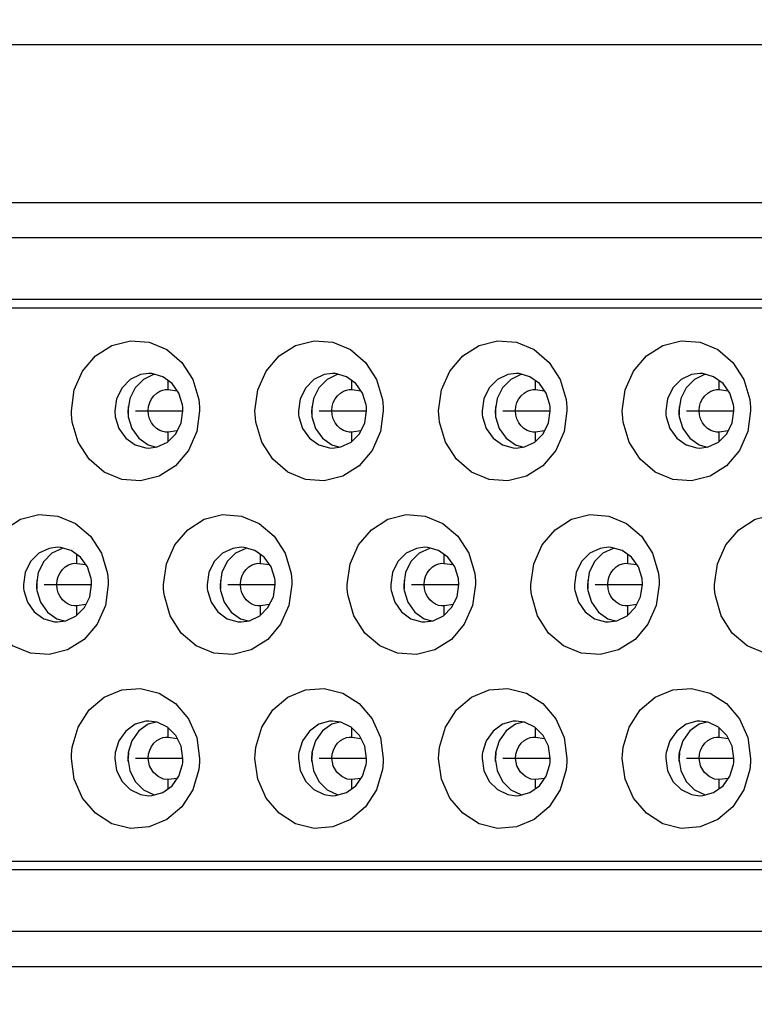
# Model space of a CAD drawing. Extents: x 0 to 594, y 0 to 420.
# Tile 24 of 71: x 132.55 to 134.23, y 340.38 to 342.62. Entities that reach past the tile are written whole.
import ezdxf

# ---------------------------------------------------------------- set-up
doc = ezdxf.new("R2010")
doc.units = 0
doc.header["$LTSCALE"] = 32.67
doc.layers.get('0').update_dxf_attribs({"linetype": 'CONTINUOUS'})
for name, color, linetype in [('151', 7, 'CONTINUOUS'), ('DRIV_DIM', 7, 'CONTINUOUS'), ('ROUND', 7, 'CONTINUOUS')]:
    doc.layers.add(name, color=color, linetype=linetype)
doc.styles.get("Standard").update_dxf_attribs({"font": 'txt', "width": 0.8})
doc.dimstyles.new('DIMSTYLE_1', dxfattribs={"dimtxt": 3.8, "dimasz": 1.8, "dimexe": 2, "dimexo": 1.5, "dimgap": 0.95, "dimtad": 1, "dimdec": 3, "dimlfac": 5, "dimtxsty": 'STANDARD', "dimblk": 'OPEN', "dimblk1": 'OPEN', "dimblk2": 'OPEN', "dimcen": 0.09, "dimazin": 2, "dimtp": 0.001, "dimtm": 0.001, "dimtfac": 1, "dimtdec": 3, "dimtofl": 0, "dimtmove": 0, "dimatfit": 3, "dimtolj": 1})

# ---------------------------------------------------------------- blocks, each defined once
blk = doc.blocks.new('_OPEN')
at = {"color": 0, "linetype": 'BYBLOCK'}
for p, q in [((0, 0), (-1, 0.342)), ((-1, -0.342), (0, 0)), ((-1, 0), (0, 0))]:
    blk.add_line(p, q, dxfattribs=at)
blk = doc.blocks.new('*D3')
at = {"layer": 'DRIV_DIM', "color": 2, "linetype": 'CONTINUOUS'}
for p, q in [((156.8235, 355.0368), (68.6934, 355.0368)), ((70.6934, 355.0368), (70.6934, 336.2368)), ((70.6934, 317.4368), (70.6934, 336.2368)), ((156.8235, 317.4368), (68.6934, 317.4368))]:
    blk.add_line(p, q, dxfattribs=at)
at = {"layer": 'DRIV_DIM', "color": 2, "linetype": 'CONTINUOUS', "xscale": 1.8, "yscale": 1.8, "zscale": 1.8}
for p, rotation in [((70.6934, 355.0368), 90), ((70.6934, 317.4368), 270)]:
    blk.add_blockref('_OPEN', p, dxfattribs=dict(at, rotation=rotation))
blk = doc.blocks.new('*D5')
at = {"layer": 'DRIV_DIM', "color": 2, "linetype": 'CONTINUOUS'}
for p, q in [((89.5481, 337.7368), (89.5481, 403.5872)), ((349.7481, 344.6368), (349.7481, 403.5872)), ((89.5481, 401.5872), (219.6481, 401.5872)), ((349.7481, 401.5872), (219.6481, 401.5872))]:
    blk.add_line(p, q, dxfattribs=at)
at = {"layer": 'DRIV_DIM', "color": 2, "linetype": 'CONTINUOUS', "xscale": 1.8, "yscale": 1.8, "zscale": 1.8, "rotation": 180}
blk.add_blockref('_OPEN', (89.5481, 401.5872), dxfattribs=at)
at = {"layer": 'DRIV_DIM', "color": 2, "linetype": 'CONTINUOUS', "xscale": 1.8, "yscale": 1.8, "zscale": 1.8}
blk.add_blockref('_OPEN', (349.7481, 401.5872), dxfattribs=at)

msp = doc.modelspace()

# ---------------------------------------------------------------- linework, layer by layer
at = {"color": 9, "linetype": 'CONTINUOUS'}
for p, q in [((138.28937, 342.20683), (131.82512, 342.20683)), ((131.35331, 341.98683), (137.81755, 341.98683)), ((132.89054, 341.78125), (132.89054, 341.80155)), ((133.30894, 341.78125), (133.30894, 341.80155)), ((133.72735, 341.78125), (133.72735, 341.80155)), ((134.14575, 341.78125), (134.14575, 341.80155)), ((132.89054, 341.66316), (132.89054, 341.68442)), ((133.30894, 341.66316), (133.30894, 341.68442)), ((133.72735, 341.66316), (133.72735, 341.68442)), ((134.14575, 341.66316), (134.14575, 341.68442)), ((132.68225, 341.38525), (132.68225, 341.40555)), ((133.10065, 341.38525), (133.10065, 341.40555)), ((133.51906, 341.38525), (133.51906, 341.40555)), ((133.93746, 341.38525), (133.93746, 341.40555)), ((132.68225, 341.26716), (132.68225, 341.28842)), ((133.10065, 341.26716), (133.10065, 341.28842)), ((133.51906, 341.26716), (133.51906, 341.28842)), ((133.93746, 341.26716), (133.93746, 341.28842)), ((132.89054, 340.98925), (132.89054, 341.0105)), ((133.30894, 340.98925), (133.30894, 341.0105)), ((133.72735, 340.98925), (133.72735, 341.0105)), ((134.14575, 340.98925), (134.14575, 341.0105)), ((132.89054, 340.87211), (132.89054, 340.89242)), ((133.30894, 340.87211), (133.30894, 340.89242)), ((133.72735, 340.87211), (133.72735, 340.89242)), ((134.14575, 340.87211), (134.14575, 340.89242)), ((137.65969, 340.68683), (131.51117, 340.68683)), ((131.98298, 340.46683), (138.13151, 340.46683))]:
    msp.add_line(p, q, dxfattribs=at)
at = {"color": 7, "linetype": 'CONTINUOUS'}
for p, q in [((138.25683, 342.12683), (131.41025, 342.12683)), ((137.64581, 341.96683), (131.5218, 341.96683)), ((132.85999, 341.81563), (132.85746, 341.81529)), ((133.27839, 341.81563), (133.27586, 341.81529)), ((133.69679, 341.81563), (133.69427, 341.81529)), ((134.1152, 341.81563), (134.11267, 341.81529)), ((132.88478, 341.78136), (132.89054, 341.78125)), ((132.89054, 341.78125), (132.91129, 341.77832)), ((133.30318, 341.78136), (133.30894, 341.78125)), ((133.30894, 341.78125), (133.32969, 341.77832)), ((133.72159, 341.78136), (133.72735, 341.78125)), ((133.72735, 341.78125), (133.7481, 341.77832)), ((134.13999, 341.78136), (134.14575, 341.78125)), ((134.14575, 341.78125), (134.1665, 341.77832)), ((132.80293, 341.76063), (132.79866, 341.73283)), ((133.22133, 341.76063), (133.21706, 341.73283)), ((133.63973, 341.76063), (133.63546, 341.73283)), ((134.05814, 341.76063), (134.05387, 341.73283)), ((132.79959, 341.74263), (132.79959, 341.72307)), ((133.218, 341.74263), (133.21799, 341.72307)), ((133.6364, 341.74263), (133.6364, 341.72307)), ((134.0548, 341.74263), (134.0548, 341.72307)), ((132.9112, 341.68733), (132.89054, 341.68442)), ((133.3296, 341.68733), (133.30894, 341.68442)), ((133.74801, 341.68733), (133.72735, 341.68442)), ((134.16641, 341.68733), (134.14575, 341.68442)), ((132.6517, 341.41963), (132.64917, 341.41929)), ((133.0701, 341.41963), (133.06758, 341.41929)), ((133.48851, 341.41963), (133.48598, 341.41929)), ((133.90691, 341.41963), (133.90438, 341.41929)), ((132.67649, 341.38536), (132.68225, 341.38525)), ((132.68225, 341.38525), (132.703, 341.38232)), ((133.09489, 341.38536), (133.10065, 341.38525)), ((133.10065, 341.38525), (133.12141, 341.38232)), ((133.5133, 341.38536), (133.51906, 341.38525)), ((133.51906, 341.38525), (133.53981, 341.38232)), ((133.9317, 341.38536), (133.93746, 341.38525)), ((133.93746, 341.38525), (133.95821, 341.38232)), ((132.59464, 341.36463), (132.59037, 341.33683)), ((133.01304, 341.36463), (133.00877, 341.33683)), ((133.43145, 341.36463), (133.42718, 341.33683)), ((133.84985, 341.36463), (133.84558, 341.33683)), ((132.5913, 341.34662), (132.5913, 341.32705)), ((133.00971, 341.34662), (133.00971, 341.32705)), ((133.42811, 341.34662), (133.42811, 341.32705)), ((133.84651, 341.34662), (133.84651, 341.32705)), ((132.70291, 341.29133), (132.68225, 341.28842)), ((133.12132, 341.29133), (133.10065, 341.28842)), ((133.53972, 341.29133), (133.51906, 341.28842)), ((133.95812, 341.29133), (133.93746, 341.28842)), ((132.86552, 341.02328), (132.84662, 341.02583)), ((133.28392, 341.02328), (133.26502, 341.02583)), ((133.70233, 341.02328), (133.68342, 341.02583)), ((134.12073, 341.02328), (134.10183, 341.02583)), ((132.89054, 340.98925), (132.9112, 340.98633)), ((133.30894, 340.98925), (133.3296, 340.98633)), ((133.72735, 340.98925), (133.74801, 340.98633)), ((134.14575, 340.98925), (134.16641, 340.98633)), ((132.80793, 340.98112), (132.79966, 340.95442)), ((133.22633, 340.98112), (133.21806, 340.95442)), ((133.64474, 340.98112), (133.63646, 340.95442)), ((134.06314, 340.98112), (134.05487, 340.95442)), ((132.80021, 340.95438), (132.79922, 340.94083)), ((133.21861, 340.95438), (133.21762, 340.94083)), ((133.63701, 340.95438), (133.63603, 340.94083)), ((134.05542, 340.95438), (134.05443, 340.94083)), ((132.79971, 340.93398), (132.79922, 340.94083)), ((133.21811, 340.93398), (133.21762, 340.94083)), ((133.63652, 340.93398), (133.63603, 340.94083)), ((134.05492, 340.93398), (134.05443, 340.94083)), ((132.91129, 340.89534), (132.89054, 340.89242)), ((133.32969, 340.89534), (133.30894, 340.89242)), ((133.7481, 340.89534), (133.72735, 340.89242)), ((134.1665, 340.89534), (134.14575, 340.89242)), ((132.84662, 340.85583), (132.85323, 340.85614)), ((132.85745, 340.85838), (132.85999, 340.85804)), ((133.26502, 340.85583), (133.27164, 340.85614)), ((133.27586, 340.85838), (133.27839, 340.85804)), ((133.68342, 340.85583), (133.69004, 340.85614)), ((133.69426, 340.85838), (133.6968, 340.85804)), ((134.10183, 340.85583), (134.10844, 340.85614)), ((134.11267, 340.85838), (134.1152, 340.85804)), ((131.62811, 340.70683), (137.53949, 340.70683)), ((131.56811, 340.54683), (138.09897, 340.54683))]:
    msp.add_line(p, q, dxfattribs=at)
for points in [[(132.66994, 341.73283), (132.67653, 341.78031), (132.69551, 341.82323), (132.72502, 341.85796), (132.7624, 341.88164), (132.80439, 341.89232), (132.84739, 341.88912), (132.88775, 341.8723), (132.92196, 341.84317), (132.94696, 341.80413), (132.9604, 341.75841)], [(133.08835, 341.73283), (133.09493, 341.78031), (133.11391, 341.82323), (133.14343, 341.85796), (133.1808, 341.88164), (133.22279, 341.89232), (133.2658, 341.88912), (133.30615, 341.8723), (133.34036, 341.84317), (133.36537, 341.80413), (133.3788, 341.75841)], [(133.50675, 341.73283), (133.51333, 341.78031), (133.53232, 341.82323), (133.56183, 341.85796), (133.59921, 341.88164), (133.6412, 341.89232), (133.6842, 341.88912), (133.72456, 341.8723), (133.75876, 341.84317), (133.78377, 341.80413), (133.7972, 341.75841)], [(133.92515, 341.73283), (133.93174, 341.78031), (133.95072, 341.82323), (133.98023, 341.85796), (134.01761, 341.88164), (134.0596, 341.89232), (134.10261, 341.88912), (134.14296, 341.8723), (134.17717, 341.84317), (134.20218, 341.80413), (134.21561, 341.75841)], [(132.84662, 341.81783), (132.82771, 341.81528), (132.80425, 341.80407), (132.78539, 341.78511), (132.77319, 341.76047), (132.76896, 341.73283)], [(132.85746, 341.81529), (132.83406, 341.80415), (132.8152, 341.78527), (132.80293, 341.76063)], [(132.87803, 341.81056), (132.85323, 341.81752), (132.84662, 341.81783)], [(132.92327, 341.74642), (132.91506, 341.77297), (132.89942, 341.79516), (132.87803, 341.81056)], [(133.26502, 341.81783), (133.24612, 341.81528), (133.22265, 341.80407), (133.20379, 341.78511), (133.19159, 341.76047), (133.18737, 341.73283)], [(133.27586, 341.81529), (133.25247, 341.80415), (133.2336, 341.78527), (133.22133, 341.76063)], [(133.29644, 341.81056), (133.27164, 341.81752), (133.26502, 341.81783)], [(133.34167, 341.74642), (133.33347, 341.77297), (133.31782, 341.79516), (133.29644, 341.81056)], [(133.68342, 341.81783), (133.66452, 341.81528), (133.64106, 341.80407), (133.6222, 341.78511), (133.60999, 341.76047), (133.60577, 341.73283)], [(133.69427, 341.81529), (133.67087, 341.80415), (133.652, 341.78527), (133.63973, 341.76063)], [(133.71484, 341.81056), (133.69004, 341.81752), (133.68342, 341.81783)], [(133.76008, 341.74642), (133.75187, 341.77297), (133.73623, 341.79516), (133.71484, 341.81056)], [(134.10183, 341.81783), (134.08292, 341.81528), (134.05946, 341.80407), (134.0406, 341.78511), (134.0284, 341.76047), (134.02418, 341.73283)], [(134.11267, 341.81529), (134.08928, 341.80415), (134.07041, 341.78527), (134.05814, 341.76063)], [(134.13325, 341.81056), (134.10844, 341.81752), (134.10183, 341.81783)], [(134.17848, 341.74642), (134.17028, 341.77297), (134.15463, 341.79516), (134.13325, 341.81056)], [(132.89054, 341.68442), (132.88478, 341.6843), (132.87825, 341.68551), (132.87129, 341.68821), (132.86432, 341.69252), (132.85791, 341.6984), (132.85247, 341.7057), (132.84835, 341.71423), (132.84583, 341.72352), (132.84502, 341.73314), (132.84592, 341.74263), (132.8484, 341.75157), (132.85239, 341.75983), (132.85787, 341.76723), (132.86444, 341.77324), (132.87145, 341.77754), (132.87834, 341.78018), (132.88478, 341.78136)], [(133.30894, 341.68442), (133.30318, 341.6843), (133.29666, 341.68551), (133.28969, 341.68821), (133.28273, 341.69252), (133.27631, 341.6984), (133.27088, 341.7057), (133.26675, 341.71423), (133.26423, 341.72352), (133.26342, 341.73314), (133.26432, 341.74263), (133.2668, 341.75157), (133.2708, 341.75983), (133.27627, 341.76723), (133.28285, 341.77324), (133.28986, 341.77754), (133.29675, 341.78018), (133.30318, 341.78136)], [(133.72735, 341.68442), (133.72158, 341.6843), (133.71506, 341.68551), (133.7081, 341.68821), (133.70113, 341.69252), (133.69471, 341.6984), (133.68928, 341.7057), (133.68515, 341.71423), (133.68263, 341.72352), (133.68183, 341.73314), (133.68272, 341.74263), (133.68521, 341.75157), (133.6892, 341.75983), (133.69468, 341.76723), (133.70125, 341.77324), (133.70826, 341.77754), (133.71515, 341.78018), (133.72159, 341.78136)], [(134.14575, 341.68442), (134.13999, 341.6843), (134.13346, 341.68551), (134.1265, 341.68821), (134.11954, 341.69252), (134.11312, 341.6984), (134.10768, 341.7057), (134.10356, 341.71423), (134.10104, 341.72352), (134.10023, 341.73314), (134.10113, 341.74263), (134.10361, 341.75157), (134.10761, 341.75983), (134.11308, 341.76723), (134.11966, 341.77324), (134.12667, 341.77754), (134.13355, 341.78018), (134.13999, 341.78136)], [(132.9604, 341.75841), (132.96144, 341.74993), (132.96207, 341.74139), (132.96228, 341.73283)], [(133.3788, 341.75841), (133.37984, 341.74993), (133.38047, 341.74139), (133.38068, 341.73283)], [(133.7972, 341.75841), (133.79825, 341.74993), (133.79888, 341.74139), (133.79909, 341.73283)], [(134.21561, 341.75841), (134.21665, 341.74993), (134.21728, 341.74139), (134.21749, 341.73283)], [(132.67182, 341.70725), (132.67078, 341.71574), (132.67015, 341.72427), (132.66994, 341.73283)], [(132.96228, 341.73283), (132.95569, 341.68536), (132.93671, 341.64244), (132.9072, 341.6077), (132.86982, 341.58403), (132.82783, 341.57335), (132.78483, 341.57654), (132.74447, 341.59337), (132.71026, 341.62249), (132.68526, 341.66154), (132.67182, 341.70725)], [(132.76896, 341.73283), (132.76908, 341.72829), (132.76941, 341.72375), (132.76996, 341.71924)], [(132.79866, 341.73283), (132.79877, 341.72829), (132.7991, 341.72375), (132.79966, 341.71924)], [(132.84662, 341.64783), (132.86552, 341.65039), (132.88898, 341.6616), (132.90784, 341.68055), (132.92005, 341.70519), (132.92427, 341.73283)], [(132.92427, 341.73283), (132.92416, 341.73738), (132.92382, 341.74191), (132.92327, 341.74642)], [(133.09023, 341.70725), (133.08918, 341.71574), (133.08856, 341.72427), (133.08835, 341.73283)], [(133.38068, 341.73283), (133.3741, 341.68536), (133.35512, 341.64244), (133.3256, 341.6077), (133.28822, 341.58403), (133.24624, 341.57335), (133.20323, 341.57654), (133.16288, 341.59337), (133.12867, 341.62249), (133.10366, 341.66154), (133.09023, 341.70725)], [(133.18737, 341.73283), (133.18748, 341.72829), (133.18781, 341.72375), (133.18837, 341.71924)], [(133.21706, 341.73283), (133.21717, 341.72829), (133.2175, 341.72375), (133.21806, 341.71924)], [(133.26502, 341.64783), (133.28392, 341.65039), (133.30739, 341.6616), (133.32625, 341.68055), (133.33845, 341.70519), (133.34267, 341.73283)], [(133.34267, 341.73283), (133.34256, 341.73738), (133.34223, 341.74191), (133.34167, 341.74642)], [(133.50863, 341.70725), (133.50759, 341.71574), (133.50696, 341.72427), (133.50675, 341.73283)], [(133.79909, 341.73283), (133.7925, 341.68536), (133.77352, 341.64244), (133.74401, 341.6077), (133.70663, 341.58403), (133.66464, 341.57335), (133.62163, 341.57654), (133.58128, 341.59337), (133.54707, 341.62249), (133.52206, 341.66154), (133.50863, 341.70725)], [(133.60577, 341.73283), (133.60588, 341.72829), (133.60622, 341.72375), (133.60677, 341.71924)], [(133.63546, 341.73283), (133.63557, 341.72829), (133.63591, 341.72375), (133.63646, 341.71924)], [(133.68342, 341.64783), (133.70233, 341.65039), (133.72579, 341.6616), (133.74465, 341.68055), (133.75685, 341.70519), (133.76107, 341.73283)], [(133.76107, 341.73283), (133.76096, 341.73738), (133.76063, 341.74191), (133.76008, 341.74642)], [(133.92704, 341.70725), (133.92599, 341.71574), (133.92536, 341.72427), (133.92515, 341.73283)], [(134.21749, 341.73283), (134.21091, 341.68536), (134.19192, 341.64244), (134.16241, 341.6077), (134.12503, 341.58403), (134.08304, 341.57335), (134.04004, 341.57654), (133.99968, 341.59337), (133.96548, 341.62249), (133.94047, 341.66154), (133.92704, 341.70725)], [(134.02418, 341.73283), (134.02429, 341.72829), (134.02462, 341.72375), (134.02517, 341.71924)], [(134.05387, 341.73283), (134.05398, 341.72829), (134.05431, 341.72375), (134.05487, 341.71924)], [(134.10183, 341.64783), (134.12073, 341.65039), (134.14419, 341.6616), (134.16305, 341.68055), (134.17526, 341.70519), (134.17948, 341.73283)], [(134.17948, 341.73283), (134.17937, 341.73738), (134.17903, 341.74191), (134.17848, 341.74642)], [(132.76996, 341.71924), (132.77817, 341.69269), (132.79381, 341.67051), (132.8152, 341.6551), (132.84, 341.64814), (132.84662, 341.64783)], [(132.79966, 341.71924), (132.80793, 341.69255), (132.82364, 341.67037), (132.84502, 341.65504), (132.86293, 341.65004)], [(133.18837, 341.71924), (133.19657, 341.69269), (133.21222, 341.67051), (133.2336, 341.6551), (133.2584, 341.64814), (133.26502, 341.64783)], [(133.21806, 341.71924), (133.22633, 341.69255), (133.24204, 341.67037), (133.26342, 341.65504), (133.28133, 341.65004)], [(133.60677, 341.71924), (133.61497, 341.69269), (133.63062, 341.67051), (133.65201, 341.6551), (133.67681, 341.64814), (133.68342, 341.64783)], [(133.63646, 341.71924), (133.64474, 341.69255), (133.66045, 341.67037), (133.68183, 341.65504), (133.69974, 341.65004)], [(134.02517, 341.71924), (134.03338, 341.69269), (134.04902, 341.67051), (134.07041, 341.6551), (134.09521, 341.64814), (134.10183, 341.64783)], [(134.05487, 341.71924), (134.06314, 341.69255), (134.07885, 341.67037), (134.10023, 341.65504), (134.11814, 341.65004)], [(132.46165, 341.33683), (132.46824, 341.38431), (132.48722, 341.42723), (132.51673, 341.46196), (132.55411, 341.48564), (132.5961, 341.49632), (132.63911, 341.49312), (132.67946, 341.4763), (132.71367, 341.44717), (132.73868, 341.40813), (132.75211, 341.36241)], [(132.88006, 341.33683), (132.88664, 341.38431), (132.90562, 341.42723), (132.93514, 341.46196), (132.97252, 341.48564), (133.0145, 341.49632), (133.05751, 341.49312), (133.09786, 341.4763), (133.13207, 341.44717), (133.15708, 341.40813), (133.17051, 341.36241)], [(133.29846, 341.33683), (133.30505, 341.38431), (133.32403, 341.42723), (133.35354, 341.46196), (133.39092, 341.48564), (133.43291, 341.49632), (133.47591, 341.49312), (133.51627, 341.4763), (133.55048, 341.44717), (133.57548, 341.40813), (133.58892, 341.36241)], [(133.71687, 341.33683), (133.72345, 341.38431), (133.74243, 341.42723), (133.77195, 341.46196), (133.80932, 341.48564), (133.85131, 341.49632), (133.89432, 341.49312), (133.93467, 341.4763), (133.96888, 341.44717), (133.99389, 341.40813), (134.00732, 341.36241)], [(134.13527, 341.33683), (134.14185, 341.38431), (134.16084, 341.42723), (134.19035, 341.46196), (134.22773, 341.48564), (134.26971, 341.49632), (134.31272, 341.49312), (134.35308, 341.4763), (134.38728, 341.44717), (134.41229, 341.40813), (134.42572, 341.36241)], [(132.63833, 341.42183), (132.61942, 341.41928), (132.59596, 341.40807), (132.5771, 341.38911), (132.5649, 341.36447), (132.56068, 341.33683)], [(132.64917, 341.41929), (132.62578, 341.40815), (132.60691, 341.38927), (132.59464, 341.36463)], [(132.66975, 341.41456), (132.64494, 341.42152), (132.63833, 341.42183)], [(132.71498, 341.35042), (132.70678, 341.37697), (132.69113, 341.39916), (132.66975, 341.41456)], [(133.05673, 341.42183), (133.03783, 341.41928), (133.01436, 341.40807), (132.9955, 341.38911), (132.9833, 341.36447), (132.97908, 341.33683)], [(133.06758, 341.41929), (133.04418, 341.40815), (133.02531, 341.38927), (133.01304, 341.36463)], [(133.08815, 341.41456), (133.06335, 341.42152), (133.05673, 341.42183)], [(133.13338, 341.35042), (133.12518, 341.37697), (133.10953, 341.39916), (133.08815, 341.41456)], [(133.47513, 341.42183), (133.45623, 341.41928), (133.43277, 341.40807), (133.41391, 341.38911), (133.4017, 341.36447), (133.39748, 341.33683)], [(133.48598, 341.41929), (133.46258, 341.40815), (133.44372, 341.38927), (133.43145, 341.36463)], [(133.50655, 341.41456), (133.48175, 341.42152), (133.47513, 341.42183)], [(133.55179, 341.35042), (133.54358, 341.37697), (133.52794, 341.39916), (133.50655, 341.41456)], [(133.89354, 341.42183), (133.87464, 341.41928), (133.85117, 341.40807), (133.83231, 341.38911), (133.82011, 341.36447), (133.81589, 341.33683)], [(133.90438, 341.41929), (133.88099, 341.40815), (133.86212, 341.38927), (133.84985, 341.36463)], [(133.92496, 341.41456), (133.90016, 341.42152), (133.89354, 341.42183)], [(133.97019, 341.35042), (133.96199, 341.37697), (133.94634, 341.39916), (133.92496, 341.41456)], [(132.68225, 341.28842), (132.67649, 341.2883), (132.66996, 341.28951), (132.663, 341.29221), (132.65603, 341.29652), (132.64962, 341.3024), (132.64418, 341.3097), (132.64006, 341.31823), (132.63754, 341.32752), (132.63673, 341.33714), (132.63763, 341.34664), (132.64011, 341.35557), (132.64411, 341.36384), (132.64958, 341.37123), (132.65615, 341.37724), (132.66316, 341.38154), (132.67005, 341.38418), (132.67649, 341.38536)], [(133.10065, 341.28842), (133.09489, 341.2883), (133.08837, 341.28951), (133.08141, 341.29221), (133.07444, 341.29652), (133.06802, 341.3024), (133.06259, 341.3097), (133.05846, 341.31823), (133.05594, 341.32752), (133.05513, 341.33714), (133.05603, 341.34664), (133.05851, 341.35557), (133.06251, 341.36384), (133.06798, 341.37123), (133.07456, 341.37724), (133.08157, 341.38154), (133.08846, 341.38418), (133.09489, 341.38536)], [(133.51906, 341.28842), (133.5133, 341.2883), (133.50677, 341.28951), (133.49981, 341.29221), (133.49284, 341.29652), (133.48642, 341.3024), (133.48099, 341.3097), (133.47687, 341.31823), (133.47435, 341.32752), (133.47354, 341.33714), (133.47444, 341.34664), (133.47692, 341.35557), (133.48091, 341.36384), (133.48639, 341.37123), (133.49296, 341.37724), (133.49997, 341.38154), (133.50686, 341.38418), (133.5133, 341.38536)], [(133.93746, 341.28842), (133.9317, 341.2883), (133.92518, 341.28951), (133.91821, 341.29221), (133.91125, 341.29652), (133.90483, 341.3024), (133.89939, 341.3097), (133.89527, 341.31823), (133.89275, 341.32752), (133.89194, 341.33714), (133.89284, 341.34664), (133.89532, 341.35557), (133.89932, 341.36384), (133.90479, 341.37123), (133.91137, 341.37724), (133.91838, 341.38154), (133.92526, 341.38418), (133.9317, 341.38536)], [(132.71598, 341.33683), (132.71587, 341.34138), (132.71553, 341.34591), (132.71498, 341.35042)], [(132.75211, 341.36241), (132.75315, 341.35393), (132.75378, 341.34539), (132.75399, 341.33683)], [(133.13438, 341.33683), (133.13427, 341.34138), (133.13394, 341.34591), (133.13338, 341.35042)], [(133.17051, 341.36241), (133.17156, 341.35393), (133.17218, 341.34539), (133.17239, 341.33683)], [(133.55279, 341.33683), (133.55268, 341.34138), (133.55234, 341.34591), (133.55179, 341.35042)], [(133.58892, 341.36241), (133.58996, 341.35393), (133.59059, 341.34539), (133.5908, 341.33683)], [(133.97119, 341.33683), (133.97108, 341.34138), (133.97075, 341.34591), (133.97019, 341.35042)], [(134.00732, 341.36241), (134.00836, 341.35393), (134.00899, 341.34539), (134.0092, 341.33683)], [(132.75399, 341.33683), (132.74741, 341.28936), (132.72842, 341.24644), (132.69891, 341.2117), (132.66153, 341.18803), (132.61954, 341.17735), (132.57654, 341.18054), (132.53618, 341.19737), (132.50198, 341.22649), (132.47697, 341.26554), (132.46354, 341.31125)], [(132.56068, 341.33683), (132.56079, 341.33229), (132.56112, 341.32775), (132.56167, 341.32324)], [(132.59037, 341.33683), (132.59048, 341.33229), (132.59081, 341.32775), (132.59137, 341.32324)], [(132.63833, 341.25183), (132.65723, 341.25439), (132.6807, 341.2656), (132.69955, 341.28455), (132.71176, 341.30919), (132.71598, 341.33683)], [(132.88194, 341.31125), (132.8809, 341.31974), (132.88027, 341.32827), (132.88006, 341.33683)], [(133.17239, 341.33683), (133.16581, 341.28936), (133.14683, 341.24644), (133.11731, 341.2117), (133.07994, 341.18803), (133.03795, 341.17735), (132.99494, 341.18054), (132.95459, 341.19737), (132.92038, 341.22649), (132.89537, 341.26554), (132.88194, 341.31125)], [(132.97908, 341.33683), (132.97919, 341.33229), (132.97952, 341.32775), (132.98008, 341.32324)], [(133.00877, 341.33683), (133.00888, 341.33229), (133.00922, 341.32775), (133.00977, 341.32324)], [(133.05673, 341.25183), (133.07563, 341.25439), (133.0991, 341.2656), (133.11796, 341.28455), (133.13016, 341.30919), (133.13438, 341.33683)], [(133.30034, 341.31125), (133.2993, 341.31974), (133.29867, 341.32827), (133.29846, 341.33683)], [(133.5908, 341.33683), (133.58421, 341.28936), (133.56523, 341.24644), (133.53572, 341.2117), (133.49834, 341.18803), (133.45635, 341.17735), (133.41335, 341.18054), (133.37299, 341.19737), (133.33878, 341.22649), (133.31378, 341.26554), (133.30034, 341.31125)], [(133.39748, 341.33683), (133.39759, 341.33229), (133.39793, 341.32775), (133.39848, 341.32324)], [(133.42718, 341.33683), (133.42729, 341.33229), (133.42762, 341.32775), (133.42817, 341.32324)], [(133.47513, 341.25183), (133.49404, 341.25439), (133.5175, 341.2656), (133.53636, 341.28455), (133.54857, 341.30919), (133.55279, 341.33683)], [(133.71875, 341.31125), (133.7177, 341.31974), (133.71708, 341.32827), (133.71687, 341.33683)], [(134.0092, 341.33683), (134.00262, 341.28936), (133.98364, 341.24644), (133.95412, 341.2117), (133.91674, 341.18803), (133.87476, 341.17735), (133.83175, 341.18054), (133.7914, 341.19737), (133.75719, 341.22649), (133.73218, 341.26554), (133.71875, 341.31125)], [(133.81589, 341.33683), (133.816, 341.33229), (133.81633, 341.32775), (133.81689, 341.32324)], [(133.84558, 341.33683), (133.84569, 341.33229), (133.84602, 341.32775), (133.84658, 341.32324)], [(133.89354, 341.25183), (133.91244, 341.25439), (133.93591, 341.2656), (133.95477, 341.28455), (133.96697, 341.30919), (133.97119, 341.33683)], [(134.13715, 341.31125), (134.13611, 341.31974), (134.13548, 341.32827), (134.13527, 341.33683)], [(134.4276, 341.33683), (134.42102, 341.28936), (134.40204, 341.24644), (134.37252, 341.2117), (134.33515, 341.18803), (134.29316, 341.17735), (134.25015, 341.18054), (134.2098, 341.19737), (134.17559, 341.22649), (134.15058, 341.26554), (134.13715, 341.31125)], [(132.56167, 341.32324), (132.56988, 341.29669), (132.58552, 341.27451), (132.60691, 341.2591), (132.63171, 341.25214), (132.63833, 341.25183)], [(132.59137, 341.32324), (132.59964, 341.29655), (132.61535, 341.27437), (132.63673, 341.25904), (132.65464, 341.25404)], [(132.98008, 341.32324), (132.98828, 341.29669), (133.00393, 341.27451), (133.02531, 341.2591), (133.05011, 341.25214), (133.05673, 341.25183)], [(133.00977, 341.32324), (133.01804, 341.29655), (133.03376, 341.27437), (133.05514, 341.25904), (133.07305, 341.25404)], [(133.39848, 341.32324), (133.40669, 341.29669), (133.42233, 341.27451), (133.44372, 341.2591), (133.46852, 341.25214), (133.47513, 341.25183)], [(133.42817, 341.32324), (133.43645, 341.29655), (133.45216, 341.27437), (133.47354, 341.25904), (133.49145, 341.25404)], [(133.81689, 341.32324), (133.82509, 341.29669), (133.84074, 341.27451), (133.86212, 341.2591), (133.88692, 341.25214), (133.89354, 341.25183)], [(133.84658, 341.32324), (133.85485, 341.29655), (133.87056, 341.27437), (133.89194, 341.25904), (133.90985, 341.25404)], [(132.67182, 340.96641), (132.68526, 341.01213), (132.71026, 341.05117), (132.74447, 341.0803), (132.78483, 341.09712), (132.82783, 341.10032), (132.86982, 341.08964), (132.9072, 341.06596), (132.93671, 341.03123), (132.95569, 340.98831), (132.96228, 340.94083)], [(133.09023, 340.96641), (133.10366, 341.01213), (133.12867, 341.05117), (133.16288, 341.0803), (133.20323, 341.09712), (133.24624, 341.10032), (133.28822, 341.08964), (133.3256, 341.06596), (133.35512, 341.03123), (133.3741, 340.98831), (133.38068, 340.94083)], [(133.50863, 340.96641), (133.52206, 341.01213), (133.54707, 341.05117), (133.58128, 341.0803), (133.62163, 341.09712), (133.66464, 341.10032), (133.70663, 341.08964), (133.74401, 341.06596), (133.77352, 341.03123), (133.7925, 340.98831), (133.79909, 340.94083)], [(133.92704, 340.96641), (133.94047, 341.01213), (133.96548, 341.05117), (133.99968, 341.0803), (134.04004, 341.09712), (134.08304, 341.10032), (134.12503, 341.08964), (134.16241, 341.06596), (134.19192, 341.03123), (134.21091, 340.98831), (134.21749, 340.94083)], [(132.84662, 341.02583), (132.84, 341.02552), (132.8152, 341.01856), (132.79381, 341.00316), (132.77817, 340.98097), (132.76996, 340.95442)], [(132.86293, 341.02363), (132.84503, 341.01863), (132.82364, 341.0033), (132.80793, 340.98112)], [(132.92427, 340.94083), (132.92005, 340.96847), (132.90784, 340.99311), (132.88898, 341.01207), (132.86552, 341.02328)], [(133.26502, 341.02583), (133.2584, 341.02552), (133.2336, 341.01856), (133.21222, 341.00316), (133.19657, 340.98097), (133.18837, 340.95442)], [(133.28133, 341.02363), (133.26343, 341.01863), (133.24205, 341.0033), (133.22633, 340.98112)], [(133.34267, 340.94083), (133.33845, 340.96847), (133.32625, 340.99311), (133.30739, 341.01207), (133.28392, 341.02328)], [(133.68342, 341.02583), (133.67681, 341.02552), (133.65201, 341.01856), (133.63062, 341.00316), (133.61497, 340.98097), (133.60677, 340.95442)], [(133.69974, 341.02363), (133.68183, 341.01863), (133.66045, 341.0033), (133.64474, 340.98112)], [(133.76107, 340.94083), (133.75685, 340.96847), (133.74465, 340.99311), (133.72579, 341.01207), (133.70233, 341.02328)], [(134.10183, 341.02583), (134.09521, 341.02552), (134.07041, 341.01856), (134.04902, 341.00316), (134.03338, 340.98097), (134.02517, 340.95442)], [(134.11814, 341.02363), (134.10024, 341.01863), (134.07885, 341.0033), (134.06314, 340.98112)], [(134.17948, 340.94083), (134.17526, 340.96847), (134.16305, 340.99311), (134.14419, 341.01207), (134.12073, 341.02328)], [(132.84502, 340.94083), (132.84591, 340.9506), (132.84846, 340.95974), (132.85254, 340.96808), (132.85801, 340.97538), (132.86452, 340.9813), (132.87144, 340.98553), (132.87825, 340.98815), (132.88467, 340.98935), (132.89054, 340.98925)], [(133.26342, 340.94083), (133.26431, 340.9506), (133.26687, 340.95974), (133.27094, 340.96808), (133.27641, 340.97538), (133.28293, 340.9813), (133.28985, 340.98553), (133.29665, 340.98815), (133.30307, 340.98935), (133.30894, 340.98925)], [(133.68183, 340.94083), (133.68272, 340.9506), (133.68527, 340.95974), (133.68935, 340.96808), (133.69482, 340.97538), (133.70133, 340.9813), (133.70825, 340.98553), (133.71505, 340.98815), (133.72148, 340.98935), (133.72735, 340.98925)], [(134.10023, 340.94083), (134.10112, 340.9506), (134.10367, 340.95974), (134.10775, 340.96808), (134.11322, 340.97538), (134.11973, 340.9813), (134.12666, 340.98553), (134.13346, 340.98815), (134.13988, 340.98935), (134.14575, 340.98925)], [(132.66994, 340.94083), (132.67015, 340.94939), (132.67078, 340.95793), (132.67182, 340.96641)], [(133.08835, 340.94083), (133.08856, 340.94939), (133.08918, 340.95793), (133.09023, 340.96641)], [(133.50675, 340.94083), (133.50696, 340.94939), (133.50759, 340.95793), (133.50863, 340.96641)], [(133.92515, 340.94083), (133.92536, 340.94939), (133.92599, 340.95793), (133.92704, 340.96641)], [(132.76996, 340.95442), (132.76941, 340.94991), (132.76908, 340.94538), (132.76896, 340.94083)], [(132.79966, 340.95442), (132.7991, 340.94991), (132.79877, 340.94538), (132.79866, 340.94083)], [(133.18837, 340.95442), (133.18781, 340.94991), (133.18748, 340.94538), (133.18737, 340.94083)], [(133.21806, 340.95442), (133.2175, 340.94991), (133.21717, 340.94538), (133.21706, 340.94083)], [(133.60677, 340.95442), (133.60622, 340.94991), (133.60588, 340.94538), (133.60577, 340.94083)], [(133.63646, 340.95442), (133.63591, 340.94991), (133.63557, 340.94538), (133.63546, 340.94083)], [(134.02517, 340.95442), (134.02462, 340.94991), (134.02429, 340.94538), (134.02418, 340.94083)], [(134.05487, 340.95442), (134.05431, 340.94991), (134.05398, 340.94538), (134.05387, 340.94083)], [(132.9604, 340.91525), (132.94696, 340.86954), (132.92196, 340.83049), (132.88775, 340.80137), (132.84739, 340.78454), (132.80439, 340.78135), (132.7624, 340.79203), (132.72502, 340.8157), (132.69551, 340.85044), (132.67653, 340.89336), (132.66994, 340.94083)], [(132.76896, 340.94083), (132.77319, 340.91319), (132.78539, 340.88855), (132.80425, 340.8696), (132.82771, 340.85839), (132.84662, 340.85583)], [(132.79866, 340.94083), (132.80293, 340.91304), (132.81519, 340.88839), (132.83406, 340.86951), (132.85745, 340.85838)], [(132.89054, 340.89242), (132.87976, 340.89355), (132.86772, 340.89938), (132.85624, 340.90974), (132.84813, 340.92359), (132.84502, 340.94083)], [(132.85323, 340.85614), (132.87803, 340.8631), (132.89942, 340.87851), (132.91506, 340.90069), (132.92327, 340.92724)], [(132.92327, 340.92724), (132.92382, 340.93175), (132.92416, 340.93629), (132.92427, 340.94083)], [(132.96228, 340.94083), (132.96207, 340.93227), (132.96144, 340.92374), (132.9604, 340.91525)], [(133.3788, 340.91525), (133.36537, 340.86954), (133.34036, 340.83049), (133.30615, 340.80137), (133.2658, 340.78454), (133.22279, 340.78135), (133.1808, 340.79203), (133.14343, 340.8157), (133.11391, 340.85044), (133.09493, 340.89336), (133.08835, 340.94083)], [(133.18737, 340.94083), (133.19159, 340.91319), (133.20379, 340.88855), (133.22265, 340.8696), (133.24612, 340.85839), (133.26502, 340.85583)], [(133.21706, 340.94083), (133.22133, 340.91304), (133.2336, 340.88839), (133.25246, 340.86951), (133.27586, 340.85838)], [(133.30894, 340.89242), (133.29817, 340.89355), (133.28612, 340.89938), (133.27464, 340.90974), (133.26653, 340.92359), (133.26342, 340.94083)], [(133.27164, 340.85614), (133.29644, 340.8631), (133.31782, 340.87851), (133.33347, 340.90069), (133.34167, 340.92724)], [(133.34167, 340.92724), (133.34223, 340.93175), (133.34256, 340.93629), (133.34267, 340.94083)], [(133.38068, 340.94083), (133.38047, 340.93227), (133.37984, 340.92374), (133.3788, 340.91525)], [(133.7972, 340.91525), (133.78377, 340.86954), (133.75876, 340.83049), (133.72456, 340.80137), (133.6842, 340.78454), (133.6412, 340.78135), (133.59921, 340.79203), (133.56183, 340.8157), (133.53232, 340.85044), (133.51333, 340.89336), (133.50675, 340.94083)], [(133.60577, 340.94083), (133.60999, 340.91319), (133.6222, 340.88855), (133.64106, 340.8696), (133.66452, 340.85839), (133.68342, 340.85583)], [(133.63546, 340.94083), (133.63973, 340.91304), (133.652, 340.88839), (133.67087, 340.86951), (133.69426, 340.85838)], [(133.72735, 340.89242), (133.71657, 340.89355), (133.70453, 340.89938), (133.69305, 340.90974), (133.68494, 340.92359), (133.68183, 340.94083)], [(133.69004, 340.85614), (133.71484, 340.8631), (133.73623, 340.87851), (133.75187, 340.90069), (133.76008, 340.92724)], [(133.76008, 340.92724), (133.76063, 340.93175), (133.76096, 340.93629), (133.76107, 340.94083)], [(133.79909, 340.94083), (133.79888, 340.93227), (133.79825, 340.92374), (133.7972, 340.91525)], [(134.21561, 340.91525), (134.20218, 340.86954), (134.17717, 340.83049), (134.14296, 340.80137), (134.10261, 340.78454), (134.0596, 340.78135), (134.01761, 340.79203), (133.98023, 340.8157), (133.95072, 340.85044), (133.93174, 340.89336), (133.92515, 340.94083)], [(134.02418, 340.94083), (134.0284, 340.91319), (134.0406, 340.88855), (134.05946, 340.8696), (134.08292, 340.85839), (134.10183, 340.85583)], [(134.05387, 340.94083), (134.05814, 340.91304), (134.07041, 340.88839), (134.08927, 340.86951), (134.11267, 340.85838)], [(134.14575, 340.89242), (134.13497, 340.89355), (134.12293, 340.89938), (134.11145, 340.90974), (134.10334, 340.92359), (134.10023, 340.94083)], [(134.10844, 340.85614), (134.13325, 340.8631), (134.15463, 340.87851), (134.17028, 340.90069), (134.17848, 340.92724)], [(134.17848, 340.92724), (134.17903, 340.93175), (134.17937, 340.93629), (134.17948, 340.94083)], [(134.21749, 340.94083), (134.21728, 340.93227), (134.21665, 340.92374), (134.21561, 340.91525)]]:
    msp.add_lwpolyline(points, dxfattribs=at)
at = {"layer": '151', "color": 7, "linetype": 'CONTINUOUS'}
for p, q in [((138.25683, 342.20683), (131.79258, 342.20683)), ((132.81611, 341.73283), (132.92427, 341.73283)), ((133.23451, 341.73283), (133.34267, 341.73283)), ((133.65292, 341.73283), (133.76107, 341.73283)), ((134.07132, 341.73283), (134.17948, 341.73283)), ((132.60782, 341.33683), (132.71598, 341.33683)), ((133.02623, 341.33683), (133.13438, 341.33683)), ((133.44463, 341.33683), (133.55279, 341.33683)), ((133.86303, 341.33683), (133.97119, 341.33683)), ((132.92427, 340.94083), (132.81611, 340.94083)), ((133.34267, 340.94083), (133.23451, 340.94083)), ((133.76107, 340.94083), (133.65292, 340.94083)), ((134.17948, 340.94083), (134.07132, 340.94083)), ((131.95044, 340.46683), (138.09897, 340.46683))]:
    msp.add_line(p, q, dxfattribs=at)
at = {"layer": 'ROUND', "color": 7, "linetype": 'CONTINUOUS'}
msp.add_line((138.20488, 342.56683), (131.59153, 342.56683), dxfattribs=at)

# ---------------------------------------------------------------- dimensions: what is measured, and where the dimension line sits
at = {"layer": 'DRIV_DIM', "color": 2, "linetype": 'CONTINUOUS'}
dim = msp.add_linear_dim(base=(89.54808, 401.58718), p1=(349.74808, 343.13683), p2=(89.54808, 336.23683), angle=180, text='(<>)', dimstyle='DIMSTYLE_1', dxfattribs=at)
dim.commit()
dim.dimension.update_dxf_attribs({"geometry": '*D5', "text_midpoint": (210.52808, 401.58718), "dimtype": 160})
dim = msp.add_linear_dim(base=(70.69336, 355.03683), p1=(158.32347, 317.43683), p2=(158.32347, 355.03683), angle=90, dimstyle='DIMSTYLE_1', dxfattribs=at)
dim.commit()
dim.dimension.update_dxf_attribs({"geometry": '*D3', "text_midpoint": (70.69336, 331.67683), "dimtype": 160})

doc.saveas('drawing.dxf')
